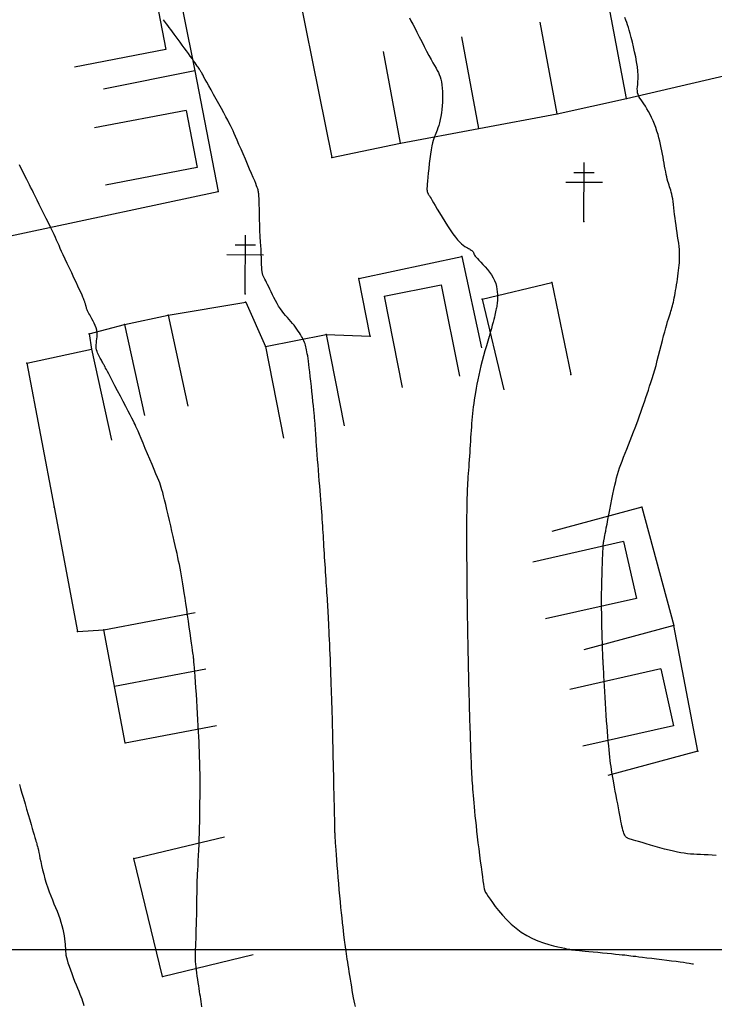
# Model space of a CAD drawing. Header units: millimetres. Extents: x 196436 to 199900, y 8705373 to 8708636.
# Tile 77 of 241: x 198136 to 198196, y 8706195 to 8706280. Entities that reach past the tile are written whole.
import ezdxf

# ---------------------------------------------------------------- set-up
doc = ezdxf.new("R2010")
doc.units = ezdxf.units.MM
doc.header["$LTSCALE"] = 5
for name, color, linetype in [('$CURVAS1', 30, 'Continuous'), ('$CURVAS2', 40, 'Continuous'), ('CASA', 6, 'Continuous'), ('CERCA', 3, 'CERCA_LINE'), ('MALHA', 9, 'Continuous'), ('POSTE', 3, 'Continuous')]:
    doc.layers.add(name, color=color, linetype=linetype)
doc.linetypes.add('CERCA_LINE', pattern='A,0.5,-0.2,["X",Standard,S=0.1,R=0,X=-0.1,Y=-0.05],-0.25', length=0.95)

# ---------------------------------------------------------------- blocks, each defined once
blk = doc.blocks.new('A$C6C777A1E')
at = {"layer": 'CASA'}
for points in [[(0, 8), (0, 0)], [(0, 8), (5, 8)], [(5, 8), (5, 0)]]:
    blk.add_lwpolyline(points, dxfattribs=at)

msp = doc.modelspace()

# ---------------------------------------------------------------- linework, layer by layer
at = {"layer": '$CURVAS1'}
msp.add_polyline3d([(198169.517, 8706279.958, 705), (198169.647, 8706279.717, 705), (198169.794, 8706279.436, 705), (198169.965, 8706279.106, 705), (198170.155, 8706278.737, 705), (198170.358, 8706278.34, 705), (198170.569, 8706277.93, 705), (198170.782, 8706277.518, 705), (198170.99, 8706277.118, 705), (198171.189, 8706276.743, 705), (198171.372, 8706276.407, 705), (198171.534, 8706276.117, 705), (198171.677, 8706275.869, 705), (198171.801, 8706275.653, 705), (198171.909, 8706275.458, 705), (198172.001, 8706275.275, 705), (198172.08, 8706275.095, 705), (198172.148, 8706274.906, 705), (198172.206, 8706274.701, 705), (198172.255, 8706274.47, 705), (198172.296, 8706274.216, 705), (198172.327, 8706273.943, 705), (198172.349, 8706273.654, 705), (198172.361, 8706273.353, 705), (198172.362, 8706273.045, 705), (198172.353, 8706272.732, 705), (198172.332, 8706272.418, 705), (198172.3, 8706272.108, 705), (198172.258, 8706271.805, 705), (198172.208, 8706271.512, 705), (198172.152, 8706271.234, 705), (198172.091, 8706270.973, 705), (198172.027, 8706270.734, 705), (198171.963, 8706270.519, 705), (198171.899, 8706270.332, 705), (198171.837, 8706270.175, 705), (198171.778, 8706270.038, 705), (198171.72, 8706269.909, 705), (198171.664, 8706269.777, 705), (198171.608, 8706269.629, 705), (198171.552, 8706269.454, 705), (198171.497, 8706269.241, 705), (198171.44, 8706268.976, 705), (198171.383, 8706268.653, 705), (198171.325, 8706268.283, 705), (198171.27, 8706267.883, 705), (198171.216, 8706267.467, 705), (198171.167, 8706267.051, 705), (198171.124, 8706266.651, 705), (198171.087, 8706266.284, 705), (198171.058, 8706265.964, 705), (198171.038, 8706265.704, 705), (198171.026, 8706265.5, 705), (198171.021, 8706265.345, 705), (198171.021, 8706265.23, 705), (198171.025, 8706265.149, 705), (198171.032, 8706265.094, 705), (198171.04, 8706265.058, 705), (198171.049, 8706265.033, 705), (198171.056, 8706265.012, 705), (198171.063, 8706264.993, 705), (198171.071, 8706264.975, 705), (198171.079, 8706264.956, 705), (198171.089, 8706264.936, 705), (198171.101, 8706264.913, 705), (198171.117, 8706264.885, 705), (198171.136, 8706264.852, 705), (198171.161, 8706264.811, 705), (198171.193, 8706264.758, 705), (198171.237, 8706264.686, 705), (198171.295, 8706264.59, 705), (198171.37, 8706264.465, 705), (198171.466, 8706264.305, 705), (198171.585, 8706264.104, 705), (198171.731, 8706263.858, 705), (198171.906, 8706263.562, 705), (198172.105, 8706263.228, 705), (198172.321, 8706262.868, 705), (198172.55, 8706262.496, 705), (198172.783, 8706262.125, 705), (198173.016, 8706261.768, 705), (198173.242, 8706261.438, 705), (198173.455, 8706261.148, 705), (198173.65, 8706260.909, 705), (198173.827, 8706260.717, 705), (198173.988, 8706260.565, 705), (198174.132, 8706260.448, 705), (198174.263, 8706260.357, 705), (198174.38, 8706260.287, 705), (198174.486, 8706260.231, 705), (198174.58, 8706260.182, 705), (198174.666, 8706260.136, 705), (198174.742, 8706260.09, 705), (198174.809, 8706260.045, 705), (198174.867, 8706260.002, 705), (198174.916, 8706259.959, 705), (198174.956, 8706259.919, 705), (198174.987, 8706259.879, 705), (198175.011, 8706259.842, 705), (198175.026, 8706259.805, 705), (198175.039, 8706259.767, 705), (198175.054, 8706259.724, 705), (198175.077, 8706259.672, 705), (198175.112, 8706259.608, 705), (198175.165, 8706259.529, 705), (198175.242, 8706259.431, 705), (198175.348, 8706259.311, 705), (198175.485, 8706259.166, 705), (198175.648, 8706258.997, 705), (198175.829, 8706258.809, 705), (198176.019, 8706258.604, 705), (198176.211, 8706258.384, 705), (198176.396, 8706258.153, 705), (198176.566, 8706257.913, 705), (198176.713, 8706257.667, 705), (198176.83, 8706257.417, 705), (198176.919, 8706257.169, 705), (198176.985, 8706256.923, 705), (198177.029, 8706256.684, 705), (198177.057, 8706256.454, 705), (198177.07, 8706256.238, 705), (198177.073, 8706256.037, 705), (198177.07, 8706255.856, 705), (198177.063, 8706255.696, 705), (198177.053, 8706255.554, 705), (198177.039, 8706255.427, 705), (198177.024, 8706255.31, 705), (198177.005, 8706255.2, 705), (198176.985, 8706255.093, 705), (198176.962, 8706254.984, 705), (198176.938, 8706254.869, 705), (198176.911, 8706254.745, 705), (198176.881, 8706254.608, 705), (198176.847, 8706254.454, 705), (198176.806, 8706254.28, 705), (198176.757, 8706254.082, 705), (198176.699, 8706253.855, 705), (198176.63, 8706253.597, 705), (198176.549, 8706253.304, 705), (198176.455, 8706252.974, 705), (198176.35, 8706252.61, 705), (198176.237, 8706252.221, 705), (198176.119, 8706251.812, 705), (198175.998, 8706251.39, 705), (198175.879, 8706250.961, 705), (198175.763, 8706250.531, 705), (198175.654, 8706250.108, 705), (198175.554, 8706249.695, 705), (198175.462, 8706249.296, 705), (198175.38, 8706248.909, 705), (198175.305, 8706248.535, 705), (198175.238, 8706248.175, 705), (198175.177, 8706247.828, 705), (198175.123, 8706247.494, 705), (198175.075, 8706247.175, 705), (198175.032, 8706246.869, 705), (198174.993, 8706246.575, 705), (198174.958, 8706246.288, 705), (198174.928, 8706246.007, 705), (198174.9, 8706245.727, 705), (198174.874, 8706245.447, 705), (198174.851, 8706245.162, 705), (198174.829, 8706244.87, 705), (198174.807, 8706244.569, 705), (198174.787, 8706244.26, 705), (198174.767, 8706243.945, 705), (198174.747, 8706243.626, 705), (198174.727, 8706243.304, 705), (198174.707, 8706242.983, 705), (198174.687, 8706242.664, 705), (198174.666, 8706242.349, 705), (198174.645, 8706242.039, 705), (198174.623, 8706241.736, 705), (198174.601, 8706241.44, 705), (198174.58, 8706241.149, 705), (198174.56, 8706240.865, 705), (198174.54, 8706240.588, 705), (198174.522, 8706240.318, 705), (198174.506, 8706240.054, 705), (198174.492, 8706239.797, 705), (198174.48, 8706239.543, 705), (198174.47, 8706239.29, 705), (198174.461, 8706239.033, 705), (198174.454, 8706238.77, 705), (198174.447, 8706238.496, 705), (198174.442, 8706238.21, 705), (198174.436, 8706237.907, 705), (198174.431, 8706237.585, 705), (198174.427, 8706237.246, 705), (198174.423, 8706236.892, 705), (198174.42, 8706236.525, 705), (198174.417, 8706236.15, 705), (198174.415, 8706235.768, 705), (198174.414, 8706235.382, 705), (198174.415, 8706234.994, 705), (198174.416, 8706234.608, 705), (198174.418, 8706234.224, 705), (198174.421, 8706233.846, 705), (198174.425, 8706233.476, 705), (198174.429, 8706233.115, 705), (198174.433, 8706232.765, 705), (198174.437, 8706232.429, 705), (198174.44, 8706232.108, 705), (198174.443, 8706231.804, 705), (198174.445, 8706231.514, 705), (198174.447, 8706231.238, 705), (198174.448, 8706230.972, 705), (198174.45, 8706230.713, 705), (198174.452, 8706230.46, 705), (198174.454, 8706230.21, 705), (198174.456, 8706229.96, 705), (198174.459, 8706229.709, 705), (198174.462, 8706229.455, 705), (198174.466, 8706229.195, 705), (198174.471, 8706228.929, 705), (198174.475, 8706228.656, 705), (198174.48, 8706228.373, 705), (198174.486, 8706228.079, 705), (198174.492, 8706227.773, 705), (198174.498, 8706227.454, 705), (198174.504, 8706227.124, 705), (198174.511, 8706226.784, 705), (198174.518, 8706226.438, 705), (198174.525, 8706226.086, 705), (198174.532, 8706225.733, 705), (198174.539, 8706225.379, 705), (198174.546, 8706225.028, 705), (198174.554, 8706224.681, 705), (198174.561, 8706224.338, 705), (198174.569, 8706224, 705), (198174.577, 8706223.666, 705), (198174.584, 8706223.337, 705), (198174.592, 8706223.013, 705), (198174.599, 8706222.693, 705), (198174.607, 8706222.378, 705), (198174.614, 8706222.068, 705), (198174.621, 8706221.761, 705), (198174.628, 8706221.456, 705), (198174.636, 8706221.152, 705), (198174.644, 8706220.848, 705), (198174.652, 8706220.542, 705), (198174.661, 8706220.233, 705), (198174.67, 8706219.92, 705), (198174.68, 8706219.601, 705), (198174.691, 8706219.279, 705), (198174.702, 8706218.954, 705), (198174.714, 8706218.628, 705), (198174.725, 8706218.302, 705), (198174.737, 8706217.978, 705), (198174.748, 8706217.658, 705), (198174.76, 8706217.342, 705), (198174.77, 8706217.033, 705), (198174.781, 8706216.73, 705), (198174.791, 8706216.434, 705), (198174.802, 8706216.145, 705), (198174.813, 8706215.862, 705), (198174.824, 8706215.586, 705), (198174.837, 8706215.318, 705), (198174.849, 8706215.056, 705), (198174.863, 8706214.801, 705), (198174.879, 8706214.55, 705), (198174.895, 8706214.3, 705), (198174.914, 8706214.045, 705), (198174.934, 8706213.784, 705), (198174.956, 8706213.513, 705), (198174.98, 8706213.228, 705), (198175.006, 8706212.925, 705), (198175.036, 8706212.602, 705), (198175.067, 8706212.257, 705), (198175.103, 8706211.89, 705), (198175.141, 8706211.499, 705), (198175.184, 8706211.085, 705), (198175.231, 8706210.647, 705), (198175.282, 8706210.183, 705), (198175.339, 8706209.694, 705), (198175.4, 8706209.18, 705), (198175.465, 8706208.652, 705), (198175.532, 8706208.123, 705), (198175.598, 8706207.605, 705), (198175.662, 8706207.111, 705), (198175.722, 8706206.653, 705), (198175.776, 8706206.244, 705), (198175.822, 8706205.896, 705), (198175.86, 8706205.618, 705), (198175.895, 8706205.397, 705), (198175.935, 8706205.216, 705), (198175.985, 8706205.059, 705), (198176.053, 8706204.909, 705), (198176.145, 8706204.749, 705), (198176.269, 8706204.563, 705), (198176.431, 8706204.334, 705), (198176.637, 8706204.049, 705), (198176.885, 8706203.718, 705), (198177.172, 8706203.354, 705), (198177.497, 8706202.97, 705), (198177.857, 8706202.579, 705), (198178.248, 8706202.195, 705), (198178.668, 8706201.831, 705), (198179.115, 8706201.5, 705), (198179.584, 8706201.214, 705), (198180.066, 8706200.97, 705), (198180.548, 8706200.765, 705), (198181.019, 8706200.595, 705), (198181.468, 8706200.455, 705), (198181.884, 8706200.342, 705), (198182.254, 8706200.253, 705), (198182.568, 8706200.182, 705), (198182.817, 8706200.126, 705), (198183.007, 8706200.083, 705), (198183.149, 8706200.052, 705), (198183.251, 8706200.029, 705), (198183.324, 8706200.014, 705), (198183.378, 8706200.004, 705), (198183.421, 8706199.997, 705), (198183.463, 8706199.992, 705), (198183.514, 8706199.986, 705), (198183.58, 8706199.979, 705), (198183.667, 8706199.971, 705), (198183.78, 8706199.96, 705), (198183.924, 8706199.946, 705), (198184.105, 8706199.929, 705), (198184.329, 8706199.907, 705), (198184.602, 8706199.881, 705), (198184.925, 8706199.85, 705), (198185.289, 8706199.815, 705), (198185.678, 8706199.778, 705), (198186.08, 8706199.738, 705), (198186.48, 8706199.699, 705), (198186.863, 8706199.661, 705), (198187.217, 8706199.625, 705), (198187.527, 8706199.593, 705), (198187.784, 8706199.566, 705), (198187.998, 8706199.542, 705), (198188.184, 8706199.521, 705), (198188.356, 8706199.5, 705), (198188.53, 8706199.478, 705), (198188.721, 8706199.454, 705), (198188.942, 8706199.427, 705), (198189.209, 8706199.394, 705), (198189.532, 8706199.355, 705), (198189.904, 8706199.311, 705), (198190.309, 8706199.263, 705), (198190.737, 8706199.212, 705), (198191.173, 8706199.159, 705), (198191.605, 8706199.106, 705), (198192.02, 8706199.053, 705), (198192.405, 8706199.003, 705), (198192.748, 8706198.956, 705), (198193.048, 8706198.912, 705), (198193.304, 8706198.874, 705), (198193.515, 8706198.84, 705), (198193.681, 8706198.813, 705), (198193.802, 8706198.792, 705), (198193.877, 8706198.779, 705), (198193.907, 8706198.774, 705)], dxfattribs=at)
at = {"layer": '$CURVAS2'}
for points in [[(198164.898, 8706195.111, 706), (198164.839, 8706195.338, 706), (198164.781, 8706195.594, 706), (198164.724, 8706195.875, 706), (198164.667, 8706196.175, 706), (198164.612, 8706196.489, 706), (198164.558, 8706196.811, 706), (198164.504, 8706197.137, 706), (198164.453, 8706197.462, 706), (198164.403, 8706197.78, 706), (198164.354, 8706198.087, 706), (198164.307, 8706198.381, 706), (198164.263, 8706198.662, 706), (198164.22, 8706198.93, 706), (198164.18, 8706199.184, 706), (198164.142, 8706199.424, 706), (198164.108, 8706199.649, 706), (198164.076, 8706199.859, 706), (198164.047, 8706200.055, 706), (198164.02, 8706200.243, 706), (198163.995, 8706200.429, 706), (198163.97, 8706200.622, 706), (198163.944, 8706200.829, 706), (198163.916, 8706201.057, 706), (198163.886, 8706201.314, 706), (198163.853, 8706201.606, 706), (198163.815, 8706201.94, 706), (198163.773, 8706202.312, 706), (198163.728, 8706202.72, 706), (198163.682, 8706203.158, 706), (198163.633, 8706203.623, 706), (198163.584, 8706204.11, 706), (198163.535, 8706204.616, 706), (198163.487, 8706205.137, 706), (198163.441, 8706205.666, 706), (198163.396, 8706206.197, 706), (198163.354, 8706206.719, 706), (198163.315, 8706207.223, 706), (198163.279, 8706207.702, 706), (198163.247, 8706208.144, 706), (198163.218, 8706208.541, 706), (198163.194, 8706208.884, 706), (198163.175, 8706209.166, 706), (198163.159, 8706209.393, 706), (198163.148, 8706209.572, 706), (198163.139, 8706209.712, 706), (198163.133, 8706209.821, 706), (198163.129, 8706209.907, 706), (198163.126, 8706209.978, 706), (198163.124, 8706210.041, 706), (198163.122, 8706210.106, 706), (198163.12, 8706210.179, 706), (198163.118, 8706210.269, 706), (198163.116, 8706210.382, 706), (198163.113, 8706210.526, 706), (198163.109, 8706210.71, 706), (198163.104, 8706210.939, 706), (198163.097, 8706211.222, 706), (198163.09, 8706211.564, 706), (198163.081, 8706211.958, 706), (198163.071, 8706212.397, 706), (198163.06, 8706212.871, 706), (198163.048, 8706213.373, 706), (198163.037, 8706213.893, 706), (198163.024, 8706214.423, 706), (198163.013, 8706214.955, 706), (198163.001, 8706215.48, 706), (198162.989, 8706215.992, 706), (198162.979, 8706216.488, 706), (198162.968, 8706216.962, 706), (198162.959, 8706217.409, 706), (198162.95, 8706217.823, 706), (198162.942, 8706218.2, 706), (198162.934, 8706218.536, 706), (198162.928, 8706218.826, 706), (198162.923, 8706219.075, 706), (198162.918, 8706219.289, 706), (198162.914, 8706219.475, 706), (198162.91, 8706219.638, 706), (198162.906, 8706219.785, 706), (198162.903, 8706219.923, 706), (198162.899, 8706220.056, 706), (198162.894, 8706220.191, 706), (198162.89, 8706220.334, 706), (198162.884, 8706220.489, 706), (198162.878, 8706220.662, 706), (198162.871, 8706220.857, 706), (198162.863, 8706221.079, 706), (198162.854, 8706221.334, 706), (198162.843, 8706221.626, 706), (198162.832, 8706221.959, 706), (198162.819, 8706222.328, 706), (198162.805, 8706222.726, 706), (198162.79, 8706223.147, 706), (198162.775, 8706223.584, 706), (198162.759, 8706224.031, 706), (198162.742, 8706224.482, 706), (198162.725, 8706224.929, 706), (198162.708, 8706225.368, 706), (198162.69, 8706225.796, 706), (198162.673, 8706226.21, 706), (198162.655, 8706226.61, 706), (198162.638, 8706226.993, 706), (198162.621, 8706227.358, 706), (198162.605, 8706227.704, 706), (198162.589, 8706228.028, 706), (198162.574, 8706228.329, 706), (198162.559, 8706228.612, 706), (198162.545, 8706228.879, 706), (198162.531, 8706229.135, 706), (198162.516, 8706229.384, 706), (198162.502, 8706229.629, 706), (198162.486, 8706229.876, 706), (198162.47, 8706230.127, 706), (198162.453, 8706230.387, 706), (198162.435, 8706230.654, 706), (198162.417, 8706230.93, 706), (198162.397, 8706231.214, 706), (198162.378, 8706231.504, 706), (198162.358, 8706231.802, 706), (198162.337, 8706232.106, 706), (198162.317, 8706232.415, 706), (198162.297, 8706232.73, 706), (198162.277, 8706233.049, 706), (198162.257, 8706233.37, 706), (198162.237, 8706233.69, 706), (198162.218, 8706234.008, 706), (198162.199, 8706234.323, 706), (198162.18, 8706234.632, 706), (198162.163, 8706234.933, 706), (198162.145, 8706235.226, 706), (198162.128, 8706235.512, 706), (198162.111, 8706235.794, 706), (198162.093, 8706236.076, 706), (198162.075, 8706236.359, 706), (198162.056, 8706236.647, 706), (198162.035, 8706236.943, 706), (198162.013, 8706237.249, 706), (198161.989, 8706237.569, 706), (198161.963, 8706237.902, 706), (198161.935, 8706238.25, 706), (198161.905, 8706238.614, 706), (198161.874, 8706238.993, 706), (198161.842, 8706239.389, 706), (198161.809, 8706239.802, 706), (198161.774, 8706240.233, 706), (198161.739, 8706240.68, 706), (198161.703, 8706241.138, 706), (198161.668, 8706241.597, 706), (198161.634, 8706242.049, 706), (198161.601, 8706242.484, 706), (198161.57, 8706242.895, 706), (198161.542, 8706243.273, 706), (198161.518, 8706243.61, 706), (198161.497, 8706243.898, 706), (198161.48, 8706244.142, 706), (198161.466, 8706244.348, 706), (198161.454, 8706244.521, 706), (198161.445, 8706244.667, 706), (198161.437, 8706244.792, 706), (198161.43, 8706244.903, 706), (198161.424, 8706245.004, 706), (198161.418, 8706245.102, 706), (198161.412, 8706245.205, 706), (198161.404, 8706245.32, 706), (198161.393, 8706245.454, 706), (198161.379, 8706245.614, 706), (198161.362, 8706245.809, 706), (198161.339, 8706246.046, 706), (198161.31, 8706246.331, 706), (198161.276, 8706246.67, 706), (198161.235, 8706247.053, 706), (198161.191, 8706247.468, 706), (198161.144, 8706247.902, 706), (198161.096, 8706248.342, 706), (198161.048, 8706248.777, 706), (198161.001, 8706249.194, 706), (198160.956, 8706249.579, 706), (198160.915, 8706249.925, 706), (198160.878, 8706250.231, 706), (198160.843, 8706250.502, 706), (198160.81, 8706250.742, 706), (198160.779, 8706250.955, 706), (198160.749, 8706251.144, 706), (198160.719, 8706251.314, 706), (198160.69, 8706251.468, 706), (198160.66, 8706251.611, 706), (198160.628, 8706251.745, 706), (198160.593, 8706251.872, 706), (198160.554, 8706251.996, 706), (198160.509, 8706252.117, 706), (198160.459, 8706252.24, 706), (198160.4, 8706252.366, 706), (198160.333, 8706252.498, 706), (198160.256, 8706252.637, 706), (198160.169, 8706252.784, 706), (198160.074, 8706252.936, 706), (198159.969, 8706253.093, 706), (198159.857, 8706253.255, 706), (198159.736, 8706253.418, 706), (198159.609, 8706253.583, 706), (198159.474, 8706253.749, 706), (198159.333, 8706253.914, 706), (198159.187, 8706254.08, 706), (198159.037, 8706254.25, 706), (198158.885, 8706254.425, 706), (198158.733, 8706254.609, 706), (198158.582, 8706254.802, 706), (198158.433, 8706255.007, 706), (198158.287, 8706255.227, 706), (198158.147, 8706255.461, 706), (198158.013, 8706255.707, 706), (198157.884, 8706255.957, 706), (198157.762, 8706256.208, 706), (198157.646, 8706256.452, 706), (198157.537, 8706256.684, 706), (198157.436, 8706256.899, 706), (198157.342, 8706257.092, 706), (198157.256, 8706257.257, 706), (198157.177, 8706257.401, 706), (198157.107, 8706257.53, 706), (198157.044, 8706257.651, 706), (198156.99, 8706257.77, 706), (198156.943, 8706257.894, 706), (198156.904, 8706258.03, 706), (198156.873, 8706258.185, 706), (198156.849, 8706258.363, 706), (198156.832, 8706258.561, 706), (198156.82, 8706258.773, 706), (198156.812, 8706258.992, 706), (198156.807, 8706259.215, 706), (198156.803, 8706259.433, 706), (198156.799, 8706259.643, 706), (198156.794, 8706259.838, 706), (198156.786, 8706260.015, 706), (198156.776, 8706260.178, 706), (198156.765, 8706260.337, 706), (198156.752, 8706260.498, 706), (198156.738, 8706260.669, 706), (198156.725, 8706260.858, 706), (198156.711, 8706261.073, 706), (198156.698, 8706261.321, 706), (198156.685, 8706261.608, 706), (198156.674, 8706261.925, 706), (198156.664, 8706262.262, 706), (198156.654, 8706262.608, 706), (198156.645, 8706262.954, 706), (198156.637, 8706263.289, 706), (198156.63, 8706263.602, 706), (198156.623, 8706263.882, 706), (198156.617, 8706264.123, 706), (198156.61, 8706264.325, 706), (198156.604, 8706264.496, 706), (198156.597, 8706264.638, 706), (198156.589, 8706264.758, 706), (198156.58, 8706264.86, 706), (198156.57, 8706264.95, 706), (198156.557, 8706265.032, 706), (198156.542, 8706265.112, 706), (198156.522, 8706265.197, 706), (198156.493, 8706265.296, 706), (198156.452, 8706265.416, 706), (198156.397, 8706265.565, 706), (198156.323, 8706265.751, 706), (198156.229, 8706265.982, 706), (198156.11, 8706266.266, 706), (198155.965, 8706266.607, 706), (198155.799, 8706266.994, 706), (198155.619, 8706267.413, 706), (198155.431, 8706267.849, 706), (198155.241, 8706268.288, 706), (198155.056, 8706268.714, 706), (198154.883, 8706269.114, 706), (198154.727, 8706269.473, 706), (198154.593, 8706269.78, 706), (198154.476, 8706270.045, 706), (198154.371, 8706270.28, 706), (198154.269, 8706270.5, 706), (198154.164, 8706270.718, 706), (198154.049, 8706270.946, 706), (198153.917, 8706271.199, 706), (198153.763, 8706271.489, 706), (198153.58, 8706271.825, 706), (198153.375, 8706272.198, 706), (198153.156, 8706272.595, 706), (198152.931, 8706273.001, 706), (198152.708, 8706273.403, 706), (198152.494, 8706273.786, 706), (198152.298, 8706274.137, 706), (198152.127, 8706274.443, 706), (198151.989, 8706274.692, 706), (198151.879, 8706274.889, 706), (198151.794, 8706275.042, 706), (198151.73, 8706275.158, 706), (198151.681, 8706275.246, 706), (198151.644, 8706275.312, 706), (198151.613, 8706275.365, 706), (198151.585, 8706275.412, 706), (198151.556, 8706275.461, 706), (198151.522, 8706275.514, 706), (198151.482, 8706275.575, 706), (198151.434, 8706275.648, 706), (198151.375, 8706275.734, 706), (198151.303, 8706275.838, 706), (198151.216, 8706275.961, 706), (198151.112, 8706276.108, 706), (198150.99, 8706276.279, 706), (198150.852, 8706276.472, 706), (198150.7, 8706276.684, 706), (198150.537, 8706276.909, 706), (198150.366, 8706277.145, 706), (198150.19, 8706277.387, 706), (198150.011, 8706277.631, 706), (198149.833, 8706277.873, 706), (198149.657, 8706278.111, 706), (198149.486, 8706278.341, 706), (198149.321, 8706278.561, 706), (198149.165, 8706278.77, 706), (198149.019, 8706278.966, 706), (198148.884, 8706279.147, 706), (198148.763, 8706279.311, 706), (198148.658, 8706279.456, 706), (198148.567, 8706279.583, 706), (198148.488, 8706279.699, 706), (198148.412, 8706279.813, 706)], [(198195.846, 8706208.092, 704), (198195.492, 8706208.108, 704), (198195.144, 8706208.124, 704), (198194.809, 8706208.14, 704), (198194.492, 8706208.155, 704), (198194.197, 8706208.17, 704), (198193.919, 8706208.186, 704), (198193.649, 8706208.207, 704), (198193.381, 8706208.233, 704), (198193.107, 8706208.269, 704), (198192.82, 8706208.314, 704), (198192.512, 8706208.373, 704), (198192.176, 8706208.446, 704), (198191.808, 8706208.535, 704), (198191.416, 8706208.638, 704), (198191.011, 8706208.748, 704), (198190.605, 8706208.863, 704), (198190.209, 8706208.978, 704), (198189.834, 8706209.087, 704), (198189.491, 8706209.188, 704), (198189.192, 8706209.275, 704), (198188.945, 8706209.346, 704), (198188.747, 8706209.402, 704), (198188.59, 8706209.445, 704), (198188.469, 8706209.48, 704), (198188.376, 8706209.508, 704), (198188.305, 8706209.532, 704), (198188.249, 8706209.556, 704), (198188.201, 8706209.583, 704), (198188.156, 8706209.614, 704), (198188.113, 8706209.652, 704), (198188.071, 8706209.699, 704), (198188.031, 8706209.757, 704), (198187.991, 8706209.826, 704), (198187.952, 8706209.91, 704), (198187.914, 8706210.009, 704), (198187.876, 8706210.125, 704), (198187.839, 8706210.26, 704), (198187.8, 8706210.416, 704), (198187.761, 8706210.593, 704), (198187.719, 8706210.792, 704), (198187.675, 8706211.015, 704), (198187.627, 8706211.262, 704), (198187.575, 8706211.534, 704), (198187.518, 8706211.833, 704), (198187.456, 8706212.159, 704), (198187.39, 8706212.505, 704), (198187.321, 8706212.865, 704), (198187.251, 8706213.231, 704), (198187.182, 8706213.598, 704), (198187.115, 8706213.957, 704), (198187.052, 8706214.303, 704), (198186.994, 8706214.627, 704), (198186.943, 8706214.926, 704), (198186.898, 8706215.204, 704), (198186.857, 8706215.468, 704), (198186.821, 8706215.725, 704), (198186.787, 8706215.982, 704), (198186.755, 8706216.247, 704), (198186.723, 8706216.525, 704), (198186.691, 8706216.825, 704), (198186.657, 8706217.152, 704), (198186.622, 8706217.505, 704), (198186.587, 8706217.884, 704), (198186.551, 8706218.288, 704), (198186.514, 8706218.715, 704), (198186.478, 8706219.164, 704), (198186.443, 8706219.633, 704), (198186.408, 8706220.122, 704), (198186.374, 8706220.628, 704), (198186.342, 8706221.141, 704), (198186.312, 8706221.652, 704), (198186.283, 8706222.15, 704), (198186.257, 8706222.625, 704), (198186.233, 8706223.067, 704), (198186.211, 8706223.464, 704), (198186.193, 8706223.807, 704), (198186.177, 8706224.089, 704), (198186.165, 8706224.314, 704), (198186.154, 8706224.49, 704), (198186.146, 8706224.625, 704), (198186.14, 8706224.727, 704), (198186.135, 8706224.803, 704), (198186.131, 8706224.863, 704), (198186.128, 8706224.913, 704), (198186.125, 8706224.962, 704), (198186.122, 8706225.017, 704), (198186.12, 8706225.089, 704), (198186.116, 8706225.185, 704), (198186.112, 8706225.314, 704), (198186.106, 8706225.485, 704), (198186.098, 8706225.706, 704), (198186.089, 8706225.986, 704), (198186.077, 8706226.331, 704), (198186.064, 8706226.735, 704), (198186.05, 8706227.19, 704), (198186.037, 8706227.688, 704), (198186.026, 8706228.22, 704), (198186.017, 8706228.777, 704), (198186.011, 8706229.351, 704), (198186.01, 8706229.934, 704), (198186.014, 8706230.518, 704), (198186.023, 8706231.093, 704), (198186.036, 8706231.652, 704), (198186.05, 8706232.185, 704), (198186.067, 8706232.684, 704), (198186.084, 8706233.141, 704), (198186.1, 8706233.546, 704), (198186.115, 8706233.891, 704), (198186.127, 8706234.171, 704), (198186.137, 8706234.39, 704), (198186.145, 8706234.558, 704), (198186.152, 8706234.682, 704), (198186.158, 8706234.77, 704), (198186.162, 8706234.832, 704), (198186.167, 8706234.876, 704), (198186.17, 8706234.909, 704), (198186.174, 8706234.939, 704), (198186.179, 8706234.968, 704), (198186.183, 8706234.997, 704), (198186.188, 8706235.026, 704), (198186.193, 8706235.055, 704), (198186.199, 8706235.086, 704), (198186.206, 8706235.12, 704), (198186.214, 8706235.156, 704), (198186.222, 8706235.197, 704), (198186.233, 8706235.249, 704), (198186.247, 8706235.319, 704), (198186.266, 8706235.415, 704), (198186.291, 8706235.543, 704), (198186.324, 8706235.712, 704), (198186.365, 8706235.928, 704), (198186.416, 8706236.198, 704), (198186.477, 8706236.528, 704), (198186.548, 8706236.906, 704), (198186.626, 8706237.321, 704), (198186.71, 8706237.759, 704), (198186.797, 8706238.208, 704), (198186.885, 8706238.654, 704), (198186.973, 8706239.085, 704), (198187.059, 8706239.489, 704), (198187.14, 8706239.855, 704), (198187.22, 8706240.187, 704), (198187.299, 8706240.495, 704), (198187.381, 8706240.786, 704), (198187.466, 8706241.068, 704), (198187.558, 8706241.348, 704), (198187.659, 8706241.635, 704), (198187.771, 8706241.937, 704), (198187.894, 8706242.26, 704), (198188.028, 8706242.601, 704), (198188.17, 8706242.956, 704), (198188.317, 8706243.321, 704), (198188.465, 8706243.691, 704), (198188.614, 8706244.063, 704), (198188.759, 8706244.432, 704), (198188.898, 8706244.793, 704), (198189.03, 8706245.143, 704), (198189.154, 8706245.484, 704), (198189.273, 8706245.816, 704), (198189.386, 8706246.141, 704), (198189.495, 8706246.46, 704), (198189.602, 8706246.776, 704), (198189.708, 8706247.088, 704), (198189.813, 8706247.4, 704), (198189.918, 8706247.713, 704), (198190.025, 8706248.029, 704), (198190.132, 8706248.351, 704), (198190.24, 8706248.682, 704), (198190.349, 8706249.025, 704), (198190.459, 8706249.381, 704), (198190.57, 8706249.754, 704), (198190.682, 8706250.147, 704), (198190.794, 8706250.56, 704), (198190.907, 8706250.988, 704), (198191.018, 8706251.42, 704), (198191.127, 8706251.85, 704), (198191.232, 8706252.268, 704), (198191.333, 8706252.666, 704), (198191.428, 8706253.036, 704), (198191.517, 8706253.369, 704), (198191.598, 8706253.66, 704), (198191.672, 8706253.912, 704), (198191.739, 8706254.13, 704), (198191.801, 8706254.322, 704), (198191.858, 8706254.493, 704), (198191.911, 8706254.649, 704), (198191.96, 8706254.797, 704), (198192.007, 8706254.943, 704), (198192.051, 8706255.091, 704), (198192.094, 8706255.244, 704), (198192.135, 8706255.404, 704), (198192.175, 8706255.571, 704), (198192.214, 8706255.747, 704), (198192.252, 8706255.934, 704), (198192.291, 8706256.133, 704), (198192.329, 8706256.345, 704), (198192.368, 8706256.571, 704), (198192.407, 8706256.808, 704), (198192.445, 8706257.053, 704), (198192.483, 8706257.302, 704), (198192.519, 8706257.554, 704), (198192.554, 8706257.804, 704), (198192.587, 8706258.049, 704), (198192.618, 8706258.286, 704), (198192.645, 8706258.513, 704), (198192.669, 8706258.732, 704), (198192.689, 8706258.947, 704), (198192.703, 8706259.162, 704), (198192.71, 8706259.379, 704), (198192.711, 8706259.604, 704), (198192.703, 8706259.839, 704), (198192.686, 8706260.088, 704), (198192.66, 8706260.353, 704), (198192.626, 8706260.634, 704), (198192.585, 8706260.926, 704), (198192.54, 8706261.229, 704), (198192.493, 8706261.538, 704), (198192.444, 8706261.851, 704), (198192.397, 8706262.167, 704), (198192.353, 8706262.481, 704), (198192.313, 8706262.791, 704), (198192.277, 8706263.095, 704), (198192.244, 8706263.391, 704), (198192.212, 8706263.675, 704), (198192.181, 8706263.945, 704), (198192.149, 8706264.199, 704), (198192.115, 8706264.434, 704), (198192.078, 8706264.647, 704), (198192.038, 8706264.838, 704), (198191.994, 8706265.01, 704), (198191.947, 8706265.168, 704), (198191.899, 8706265.318, 704), (198191.849, 8706265.465, 704), (198191.799, 8706265.613, 704), (198191.748, 8706265.769, 704), (198191.698, 8706265.937, 704), (198191.65, 8706266.121, 704), (198191.602, 8706266.321, 704), (198191.555, 8706266.535, 704), (198191.51, 8706266.761, 704), (198191.464, 8706266.997, 704), (198191.42, 8706267.243, 704), (198191.375, 8706267.495, 704), (198191.33, 8706267.753, 704), (198191.285, 8706268.015, 704), (198191.239, 8706268.28, 704), (198191.19, 8706268.549, 704), (198191.136, 8706268.823, 704), (198191.077, 8706269.101, 704), (198191.011, 8706269.383, 704), (198190.937, 8706269.669, 704), (198190.853, 8706269.961, 704), (198190.758, 8706270.257, 704), (198190.654, 8706270.554, 704), (198190.542, 8706270.849, 704), (198190.423, 8706271.139, 704), (198190.298, 8706271.42, 704), (198190.169, 8706271.688, 704), (198190.036, 8706271.941, 704), (198189.903, 8706272.175, 704), (198189.769, 8706272.386, 704), (198189.638, 8706272.579, 704), (198189.513, 8706272.756, 704), (198189.398, 8706272.922, 704), (198189.296, 8706273.078, 704), (198189.21, 8706273.231, 704), (198189.143, 8706273.382, 704), (198189.098, 8706273.536, 704), (198189.078, 8706273.696, 704), (198189.077, 8706273.866, 704), (198189.09, 8706274.053, 704), (198189.109, 8706274.26, 704), (198189.128, 8706274.493, 704), (198189.141, 8706274.756, 704), (198189.141, 8706275.054, 704), (198189.122, 8706275.391, 704), (198189.079, 8706275.771, 704), (198189.016, 8706276.182, 704), (198188.936, 8706276.613, 704), (198188.845, 8706277.051, 704), (198188.748, 8706277.483, 704), (198188.649, 8706277.896, 704), (198188.552, 8706278.279, 704), (198188.463, 8706278.618, 704), (198188.385, 8706278.905, 704), (198188.314, 8706279.15, 704), (198188.244, 8706279.368, 704), (198188.172, 8706279.573, 704), (198188.092, 8706279.779, 704), (198187.997, 8706280, 704)], [(198151.701, 8706195.081, 707), (198151.662, 8706195.319, 707), (198151.627, 8706195.545, 707), (198151.596, 8706195.762, 707), (198151.565, 8706195.976, 707), (198151.534, 8706196.193, 707), (198151.502, 8706196.417, 707), (198151.468, 8706196.654, 707), (198151.43, 8706196.909, 707), (198151.389, 8706197.176, 707), (198151.348, 8706197.451, 707), (198151.307, 8706197.729, 707), (198151.268, 8706198.004, 707), (198151.232, 8706198.272, 707), (198151.202, 8706198.527, 707), (198151.178, 8706198.765, 707), (198151.161, 8706198.981, 707), (198151.151, 8706199.183, 707), (198151.147, 8706199.38, 707), (198151.149, 8706199.58, 707), (198151.154, 8706199.792, 707), (198151.162, 8706200.026, 707), (198151.173, 8706200.29, 707), (198151.184, 8706200.593, 707), (198151.196, 8706200.941, 707), (198151.208, 8706201.324, 707), (198151.22, 8706201.73, 707), (198151.231, 8706202.147, 707), (198151.242, 8706202.562, 707), (198151.251, 8706202.963, 707), (198151.259, 8706203.338, 707), (198151.266, 8706203.674, 707), (198151.271, 8706203.962, 707), (198151.274, 8706204.205, 707), (198151.277, 8706204.41, 707), (198151.278, 8706204.583, 707), (198151.279, 8706204.73, 707), (198151.279, 8706204.859, 707), (198151.279, 8706204.975, 707), (198151.28, 8706205.084, 707), (198151.281, 8706205.194, 707), (198151.284, 8706205.31, 707), (198151.287, 8706205.439, 707), (198151.292, 8706205.588, 707), (198151.299, 8706205.762, 707), (198151.307, 8706205.967, 707), (198151.319, 8706206.211, 707), (198151.332, 8706206.499, 707), (198151.349, 8706206.836, 707), (198151.368, 8706207.216, 707), (198151.388, 8706207.632, 707), (198151.409, 8706208.078, 707), (198151.431, 8706208.546, 707), (198151.451, 8706209.029, 707), (198151.47, 8706209.52, 707), (198151.486, 8706210.011, 707), (198151.5, 8706210.496, 707), (198151.511, 8706210.971, 707), (198151.52, 8706211.432, 707), (198151.527, 8706211.874, 707), (198151.532, 8706212.294, 707), (198151.536, 8706212.689, 707), (198151.539, 8706213.053, 707), (198151.541, 8706213.384, 707), (198151.543, 8706213.678, 707), (198151.544, 8706213.94, 707), (198151.545, 8706214.172, 707), (198151.546, 8706214.381, 707), (198151.546, 8706214.57, 707), (198151.545, 8706214.744, 707), (198151.544, 8706214.907, 707), (198151.542, 8706215.065, 707), (198151.54, 8706215.221, 707), (198151.536, 8706215.381, 707), (198151.532, 8706215.55, 707), (198151.527, 8706215.734, 707), (198151.52, 8706215.937, 707), (198151.512, 8706216.164, 707), (198151.503, 8706216.422, 707), (198151.493, 8706216.715, 707), (198151.481, 8706217.048, 707), (198151.468, 8706217.418, 707), (198151.452, 8706217.823, 707), (198151.434, 8706218.259, 707), (198151.414, 8706218.725, 707), (198151.39, 8706219.217, 707), (198151.363, 8706219.732, 707), (198151.333, 8706220.267, 707), (198151.299, 8706220.819, 707), (198151.262, 8706221.376, 707), (198151.223, 8706221.927, 707), (198151.185, 8706222.461, 707), (198151.147, 8706222.966, 707), (198151.112, 8706223.43, 707), (198151.08, 8706223.843, 707), (198151.053, 8706224.191, 707), (198151.031, 8706224.468, 707), (198151.015, 8706224.678, 707), (198151.003, 8706224.832, 707), (198150.995, 8706224.938, 707), (198150.989, 8706225.007, 707), (198150.986, 8706225.047, 707), (198150.985, 8706225.068, 707), (198150.984, 8706225.079, 707), (198150.983, 8706225.09, 707), (198150.98, 8706225.11, 707), (198150.975, 8706225.148, 707), (198150.966, 8706225.215, 707), (198150.952, 8706225.32, 707), (198150.93, 8706225.473, 707), (198150.901, 8706225.682, 707), (198150.862, 8706225.959, 707), (198150.813, 8706226.307, 707), (198150.755, 8706226.718, 707), (198150.689, 8706227.177, 707), (198150.619, 8706227.671, 707), (198150.545, 8706228.186, 707), (198150.47, 8706228.708, 707), (198150.395, 8706229.223, 707), (198150.322, 8706229.717, 707), (198150.253, 8706230.179, 707), (198150.187, 8706230.61, 707), (198150.124, 8706231.013, 707), (198150.063, 8706231.392, 707), (198150.003, 8706231.751, 707), (198149.945, 8706232.092, 707), (198149.886, 8706232.419, 707), (198149.826, 8706232.736, 707), (198149.766, 8706233.046, 707), (198149.703, 8706233.354, 707), (198149.637, 8706233.667, 707), (198149.567, 8706233.987, 707), (198149.492, 8706234.322, 707), (198149.412, 8706234.676, 707), (198149.325, 8706235.055, 707), (198149.23, 8706235.464, 707), (198149.128, 8706235.904, 707), (198149.021, 8706236.367, 707), (198148.91, 8706236.841, 707), (198148.799, 8706237.313, 707), (198148.691, 8706237.771, 707), (198148.589, 8706238.202, 707), (198148.494, 8706238.595, 707), (198148.41, 8706238.938, 707), (198148.338, 8706239.222, 707), (198148.273, 8706239.459, 707), (198148.212, 8706239.667, 707), (198148.148, 8706239.861, 707), (198148.076, 8706240.059, 707), (198147.99, 8706240.277, 707), (198147.886, 8706240.53, 707), (198147.758, 8706240.837, 707), (198147.603, 8706241.207, 707), (198147.426, 8706241.629, 707), (198147.234, 8706242.084, 707), (198147.037, 8706242.554, 707), (198146.84, 8706243.02, 707), (198146.653, 8706243.465, 707), (198146.482, 8706243.871, 707), (198146.335, 8706244.219, 707), (198146.217, 8706244.497, 707), (198146.123, 8706244.718, 707), (198146.042, 8706244.901, 707), (198145.967, 8706245.064, 707), (198145.889, 8706245.225, 707), (198145.798, 8706245.405, 707), (198145.687, 8706245.62, 707), (198145.545, 8706245.89, 707), (198145.368, 8706246.228, 707), (198145.161, 8706246.621, 707), (198144.935, 8706247.052, 707), (198144.699, 8706247.501, 707), (198144.462, 8706247.952, 707), (198144.234, 8706248.386, 707), (198144.025, 8706248.785, 707), (198143.843, 8706249.131, 707), (198143.697, 8706249.41, 707), (198143.584, 8706249.628, 707), (198143.498, 8706249.793, 707), (198143.434, 8706249.916, 707), (198143.387, 8706250.007, 707), (198143.352, 8706250.074, 707), (198143.324, 8706250.127, 707), (198143.298, 8706250.177, 707), (198143.27, 8706250.23, 707), (198143.238, 8706250.289, 707), (198143.202, 8706250.354, 707), (198143.163, 8706250.425, 707), (198143.121, 8706250.502, 707), (198143.075, 8706250.585, 707), (198143.025, 8706250.675, 707), (198142.971, 8706250.771, 707), (198142.914, 8706250.873, 707), (198142.856, 8706250.982, 707), (198142.799, 8706251.097, 707), (198142.746, 8706251.219, 707), (198142.7, 8706251.347, 707), (198142.662, 8706251.481, 707), (198142.636, 8706251.621, 707), (198142.624, 8706251.768, 707), (198142.627, 8706251.92, 707), (198142.642, 8706252.079, 707), (198142.663, 8706252.243, 707), (198142.685, 8706252.414, 707), (198142.702, 8706252.591, 707), (198142.709, 8706252.773, 707), (198142.701, 8706252.961, 707), (198142.673, 8706253.156, 707), (198142.621, 8706253.355, 707), (198142.549, 8706253.557, 707), (198142.461, 8706253.757, 707), (198142.365, 8706253.952, 707), (198142.264, 8706254.138, 707), (198142.165, 8706254.312, 707), (198142.073, 8706254.47, 707), (198141.993, 8706254.608, 707), (198141.929, 8706254.723, 707), (198141.881, 8706254.819, 707), (198141.846, 8706254.898, 707), (198141.82, 8706254.964, 707), (198141.802, 8706255.02, 707), (198141.79, 8706255.07, 707), (198141.78, 8706255.117, 707), (198141.77, 8706255.164, 707), (198141.758, 8706255.214, 707), (198141.744, 8706255.267, 707), (198141.728, 8706255.322, 707), (198141.711, 8706255.379, 707), (198141.694, 8706255.437, 707), (198141.676, 8706255.494, 707), (198141.657, 8706255.551, 707), (198141.639, 8706255.606, 707), (198141.622, 8706255.66, 707), (198141.601, 8706255.72, 707), (198141.573, 8706255.793, 707), (198141.535, 8706255.886, 707), (198141.483, 8706256.008, 707), (198141.413, 8706256.166, 707), (198141.321, 8706256.368, 707), (198141.204, 8706256.621, 707), (198141.06, 8706256.93, 707), (198140.894, 8706257.284, 707), (198140.711, 8706257.671, 707), (198140.52, 8706258.076, 707), (198140.327, 8706258.487, 707), (198140.137, 8706258.89, 707), (198139.959, 8706259.272, 707), (198139.799, 8706259.618, 707), (198139.661, 8706259.921, 707), (198139.542, 8706260.186, 707), (198139.435, 8706260.427, 707), (198139.333, 8706260.655, 707), (198139.232, 8706260.882, 707), (198139.124, 8706261.118, 707), (198139.004, 8706261.377, 707), (198138.866, 8706261.669, 707), (198138.705, 8706262.003, 707), (198138.525, 8706262.371, 707), (198138.332, 8706262.762, 707), (198138.133, 8706263.164, 707), (198137.933, 8706263.565, 707), (198137.738, 8706263.955, 707), (198137.555, 8706264.321, 707), (198137.388, 8706264.653, 707), (198137.243, 8706264.943, 707), (198137.115, 8706265.199, 707), (198136.998, 8706265.431, 707), (198136.887, 8706265.653, 707), (198136.777, 8706265.874, 707), (198136.66, 8706266.108, 707), (198136.532, 8706266.365, 707), (198136.386, 8706266.657, 707), (198136.22, 8706266.991, 707), (198136.036, 8706267.36, 707)], [(198136.033, 8706214.182, 708), (198136.133, 8706213.836, 708), (198136.25, 8706213.433, 708), (198136.379, 8706212.991, 708), (198136.515, 8706212.525, 708), (198136.654, 8706212.051, 708), (198136.791, 8706211.586, 708), (198136.92, 8706211.145, 708), (198137.038, 8706210.744, 708), (198137.14, 8706210.396, 708), (198137.227, 8706210.099, 708), (198137.3, 8706209.847, 708), (198137.362, 8706209.637, 708), (198137.412, 8706209.461, 708), (198137.454, 8706209.316, 708), (198137.488, 8706209.196, 708), (198137.517, 8706209.095, 708), (198137.541, 8706209.008, 708), (198137.563, 8706208.927, 708), (198137.584, 8706208.844, 708), (198137.606, 8706208.752, 708), (198137.631, 8706208.641, 708), (198137.662, 8706208.504, 708), (198137.699, 8706208.333, 708), (198137.745, 8706208.119, 708), (198137.801, 8706207.857, 708), (198137.867, 8706207.553, 708), (198137.944, 8706207.216, 708), (198138.029, 8706206.854, 708), (198138.125, 8706206.474, 708), (198138.229, 8706206.087, 708), (198138.342, 8706205.699, 708), (198138.463, 8706205.32, 708), (198138.592, 8706204.957, 708), (198138.726, 8706204.608, 708), (198138.863, 8706204.271, 708), (198139, 8706203.945, 708), (198139.135, 8706203.625, 708), (198139.265, 8706203.31, 708), (198139.387, 8706202.998, 708), (198139.498, 8706202.686, 708), (198139.597, 8706202.373, 708), (198139.683, 8706202.061, 708), (198139.757, 8706201.755, 708), (198139.819, 8706201.46, 708), (198139.87, 8706201.179, 708), (198139.911, 8706200.917, 708), (198139.941, 8706200.678, 708), (198139.962, 8706200.466, 708), (198139.974, 8706200.283, 708), (198139.981, 8706200.122, 708), (198139.986, 8706199.975, 708), (198139.994, 8706199.832, 708), (198140.008, 8706199.684, 708), (198140.033, 8706199.523, 708), (198140.071, 8706199.339, 708), (198140.128, 8706199.123, 708), (198140.205, 8706198.869, 708), (198140.3, 8706198.582, 708), (198140.408, 8706198.273, 708), (198140.527, 8706197.95, 708), (198140.651, 8706197.621, 708), (198140.776, 8706197.297, 708), (198140.899, 8706196.984, 708), (198141.016, 8706196.693, 708), (198141.123, 8706196.43, 708), (198141.219, 8706196.193, 708), (198141.306, 8706195.976, 708), (198141.383, 8706195.775, 708), (198141.45, 8706195.584, 708), (198141.509, 8706195.399, 708), (198141.559, 8706195.214, 708)]]:
    msp.add_polyline3d(points, dxfattribs=at)
at = {"layer": 'CASA'}
for points in [[(198188.135, 8706273.048), (198186.672, 8706280.913)], [(198182.21, 8706271.728), (198180.747, 8706279.593)], [(198175.484, 8706270.477), (198174.021, 8706278.342)], [(198168.758, 8706269.226), (198167.295, 8706277.091)], [(198182.21, 8706271.728), (198188.135, 8706273.048)], [(198168.758, 8706269.226), (198182.21, 8706271.728)], [(198175.771, 8706255.84), (198181.734, 8706257.248)], [(198181.734, 8706257.248), (198183.373, 8706249.368)], [(198175.771, 8706255.84), (198177.609, 8706248.054)], [(198145.059, 8706253.649), (198148.793, 8706254.463)], [(198148.793, 8706254.463), (198150.496, 8706246.646)], [(198142.031, 8706252.852), (198145.059, 8706253.649)], [(198145.059, 8706253.649), (198146.762, 8706245.833)], [(198142.031, 8706252.852), (198142.231, 8706251.542)], [(198157.147, 8706251.756), (198162.366, 8706252.792)], [(198162.366, 8706252.792), (198163.924, 8706244.945)], [(198136.683, 8706250.341), (198142.231, 8706251.542)], [(198142.231, 8706251.542), (198143.925, 8706243.724)], [(198157.147, 8706251.756), (198158.705, 8706243.909)], [(198136.683, 8706250.341), (198139.012, 8706237.964)], [(198143.269, 8706227.446), (198151.13, 8706228.934)], [(198145.102, 8706217.761), (198143.269, 8706227.446)], [(198144.186, 8706222.604), (198152.046, 8706224.091)], [(198145.102, 8706217.761), (198152.963, 8706219.249)]]:
    msp.add_lwpolyline(points, dxfattribs=at)
for p in [(198182.21, 8706271.727, 704.822), (198168.758, 8706269.225, 705.053), (198181.734, 8706257.248, 704.643), (198175.77, 8706255.839, 705.104), (198148.793, 8706254.462, 706.582), (198145.059, 8706253.649, 706.775), (198142.03, 8706252.852, 707.098), (198162.366, 8706252.791, 705.874), (198142.231, 8706251.542, 707.019), (198157.147, 8706251.755, 706.215), (198136.682, 8706250.34, 707.38), (198183.373, 8706249.367, 704.506), (198139.011, 8706237.963, 707.587), (198143.269, 8706227.445, 707.596), (198145.102, 8706217.761, 707.601)]:
    msp.add_point(p, dxfattribs=at)
at = {"layer": 'CERCA'}
for points in [[(198188.135, 8706273.048), (198207.173, 8706277.482), (198201.998, 8706300.924)], [(198147.177, 8706294.943), (198151.092, 8706275.428)], [(198158.927, 8706287.401), (198162.863, 8706267.992), (198168.758, 8706269.226)], [(198151.092, 8706275.428), (198143.248, 8706273.854)], [(198151.092, 8706275.428), (198153.103, 8706265.06)], [(198119.807, 8706257.985), (198153.103, 8706265.06)], [(198165.181, 8706257.593), (198174.015, 8706259.484)], [(198174.015, 8706259.484), (198175.689, 8706251.661)], [(198162.366, 8706252.792), (198166.15, 8706252.648), (198165.181, 8706257.593)], [(198148.793, 8706254.463), (198155.457, 8706255.573), (198157.147, 8706251.756)], [(198139.012, 8706237.964), (198141.022, 8706227.295), (198143.269, 8706227.446)], [(198189.464, 8706237.968), (198181.741, 8706235.883)], [(198189.464, 8706237.968), (198192.203, 8706227.823)], [(198192.203, 8706227.823), (198184.48, 8706225.738)], [(198194.267, 8706217.026), (198192.203, 8706227.823)], [(198194.267, 8706217.026), (198186.544, 8706214.941)], [(198145.87, 8706207.82), (198153.647, 8706209.696)], [(198148.312, 8706197.696), (198145.87, 8706207.82)], [(198148.312, 8706197.696), (198156.089, 8706199.572)]]:
    msp.add_lwpolyline(points, dxfattribs=at)
for p in [(198151.091, 8706275.427, 706.028), (198188.135, 8706273.047, 704.034), (198162.862, 8706267.991, 705.52), (198153.103, 8706265.059, 706.268), (198174.014, 8706259.484, 705.034), (198165.181, 8706257.593, 705.516), (198155.456, 8706255.572, 706.105), (198166.15, 8706252.647, 705.644), (198189.464, 8706237.967, 703.772), (198192.203, 8706227.822, 703.38), (198141.022, 8706227.294, 707.767), (198194.267, 8706217.026, 703.378), (198145.869, 8706207.819, 707.485), (198148.312, 8706197.695, 707.208)]:
    msp.add_point(p, dxfattribs=at)
at = {"layer": 'MALHA'}
msp.add_line((196441.61, 8706200), (199000, 8706200), dxfattribs=at)
msp.add_line((196441.61, 8706200), (199000, 8706200), dxfattribs=at)
at = {"layer": 'POSTE'}
for p, q in [((198184.493, 8706262.506), (198184.515, 8706267.546)), ((198183.636, 8706266.71), (198185.386, 8706266.702)), ((198182.932, 8706265.873), (198186.082, 8706265.859)), ((198155.406, 8706256.282), (198155.428, 8706261.322)), ((198154.549, 8706260.486), (198156.299, 8706260.478)), ((198153.846, 8706259.649), (198156.996, 8706259.635))]:
    msp.add_line(p, q, dxfattribs=at)
for p in [(198184.492, 8706262.505, 704.442), (198155.406, 8706256.281, 706.09)]:
    msp.add_point(p, dxfattribs=at)

# ---------------------------------------------------------------- block references
at = {"layer": 'CASA'}
for p, rotation in [((198139.813, 8706280.662), 280.8631326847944), ((198142.494, 8706270.522), 280.8631326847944), ((198168.903, 8706248.234), 11.21192269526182), ((198180.094, 8706233.258), 282.6897072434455), ((198183.291, 8706222.338), 282.6897072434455)]:
    msp.add_blockref('A$C6C777A1E', p, dxfattribs=dict(at, rotation=rotation))

doc.saveas('drawing.dxf')
